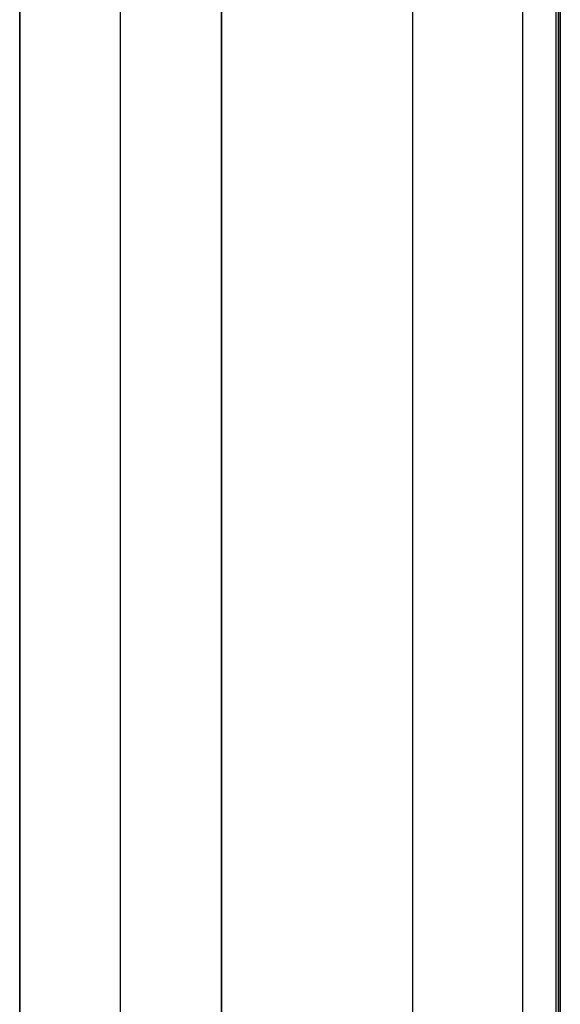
# Model space of a CAD drawing. Header units: millimetres. Extents: x -15 to 7, y 1 to 148.
# Tile 219 of 256: x -7.85 to -6.77, y 77.91 to 79.86. Entities that reach past the tile are written whole.
import ezdxf

# ---------------------------------------------------------------- set-up
doc = ezdxf.new("R2010")
doc.units = ezdxf.units.MM
doc.header["$MEASUREMENT"] = 0
doc.layers.add('Default', color=7, linetype='Continuous', true_color=0x000000)

msp = doc.modelspace()

# ---------------------------------------------------------------- linework, layer by layer
at = {"layer": 'Default', "color": 254, "true_color": 0xcad1ee}
for points in [[(-7.845, 139.9844), (-7.845, 12.8793)], [(-7.445, 107.9133), (-7.445, 70.9413)], [(-7.845, 107.8596), (-7.845, 72.095)], [(-7.845, 71.9267), (-7.845, 106.9279)], [(-7.845, 106.9279), (-7.845, 71.9267)], [(-7.645, 71.9337), (-7.645, 106.9209)], [(-7.645, 71.9337), (-7.645, 106.9209)], [(-7.445, 106.9139), (-7.445, 71.9407)], [(-7.445, 71.9407), (-7.445, 106.9139)], [(-7.845, 8.202), (-7.845, 103.3467)], [(-7.0659, 103.3467), (-7.0659, 8.202)], [(-6.8472, 10.8888), (-6.8472, 101.1419)], [(-6.8472, 10.8888), (-6.8472, 101.1419)], [(-6.8472, 10.8888), (-6.8472, 101.1419)], [(-6.7815, 101.1419), (-6.7815, 10.8888)], [(-6.7815, 101.1419), (-6.7815, 10.8888)], [(-6.7771, 101.1419), (-6.7771, 10.8888)], [(-6.7771, 101.1419), (-6.7771, 10.8888)], [(-6.7728, 101.1419), (-6.7728, 10.8888)], [(-6.7728, 10.8888), (-6.7728, 101.1419)]]:
    msp.add_lwpolyline(points, dxfattribs=at)

doc.saveas('drawing.dxf')
